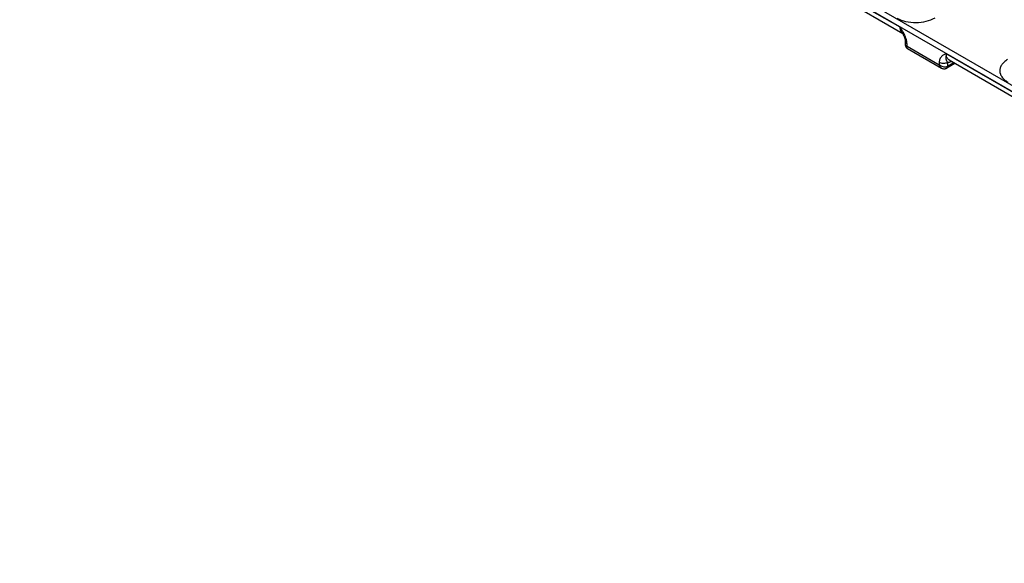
# Model space of a CAD drawing. Header units: inches. Extents: x 0 to 34, y 0 to 22.
# Tile 56 of 97: x 26.4 to 28.9, y 15 to 16.4. Entities that reach past the tile are written whole.
import ezdxf

# ---------------------------------------------------------------- set-up
doc = ezdxf.new("R2010")
doc.units = ezdxf.units.IN
doc.header["$LTSCALE"] = 1.87
doc.header["$MEASUREMENT"] = 0
doc.layers.get('0').update_dxf_attribs({"linetype": 'CONTINUOUS'})

msp = doc.modelspace()

# ---------------------------------------------------------------- linework, layer by layer
at = {"color": 7, "linetype": 'CONTINUOUS'}
for p, q in [((26.444, 17.6522), (31.0297, 15.0045)), ((26.4506, 17.6638), (31.0363, 15.0161)), ((28.4638, 16.4851), (28.675, 16.3632)), ((28.4707, 16.4693), (28.6827, 16.347)), ((28.6801, 16.3497), (28.6805, 16.349)), ((28.6889, 16.3174), (28.6888, 16.326)), ((28.6933, 16.3143), (28.6932, 16.3201)), ((28.6933, 16.3143), (28.7744, 16.2675)), ((28.6939, 16.3089), (28.78, 16.2592)), ((28.7745, 16.2732), (28.7744, 16.2675)), ((28.7927, 16.2953), (29.0038, 16.1734)), ((28.7957, 16.273), (28.7955, 16.2633)), ((28.8114, 16.2726), (28.7955, 16.2633)), ((28.7995, 16.2795), (29.0115, 16.1571)), ((28.8142, 16.271), (28.7935, 16.2589))]:
    msp.add_line(p, q, dxfattribs=at)
for points in [[(28.6805, 16.349), (28.6814, 16.3475), (28.6822, 16.346)], [(28.6822, 16.346), (28.6829, 16.3446), (28.6836, 16.3431), (28.6843, 16.3418), (28.6849, 16.3404), (28.6855, 16.3391), (28.686, 16.3378), (28.6864, 16.3366), (28.6869, 16.3354), (28.6873, 16.3343), (28.6876, 16.3332), (28.6879, 16.3321), (28.6881, 16.3311), (28.6883, 16.3301), (28.6885, 16.3292), (28.6886, 16.3283), (28.6887, 16.3275), (28.6888, 16.3267), (28.6888, 16.3261)], [(28.6889, 16.3174), (28.689, 16.3165), (28.6891, 16.3157), (28.6893, 16.3149), (28.6895, 16.3141), (28.6899, 16.3134), (28.6902, 16.3126), (28.6907, 16.3119), (28.6911, 16.3113), (28.6917, 16.3107)], [(28.6917, 16.3107), (28.6923, 16.3101), (28.6929, 16.3096), (28.6936, 16.3091), (28.6939, 16.3089)], [(28.78, 16.2592), (28.7808, 16.2587), (28.7819, 16.2583), (28.7829, 16.2579), (28.784, 16.2576), (28.7851, 16.2574), (28.7861, 16.2572), (28.7872, 16.2572), (28.7882, 16.2572), (28.7893, 16.2574), (28.7903, 16.2576), (28.7912, 16.2579), (28.7922, 16.2582), (28.7931, 16.2587), (28.7935, 16.2589)]]:
    msp.add_lwpolyline(points, dxfattribs=at)
msp.add_arc((28.6888, 16.3576), 0.0122, 235.5093, 239.9256, dxfattribs=at)
for points, knots in [([(28.6674, 16.3858), (28.6743, 16.3819), (28.6902, 16.3761), (28.7157, 16.3735), (28.7412, 16.3764), (28.7572, 16.3823), (28.7641, 16.3863)], [0, 0, 0, 0, 0.236178, 0.497848, 0.760685, 1, 1, 1, 1]), ([(28.6801, 16.3497), (28.6795, 16.3507), (28.6773, 16.355), (28.6758, 16.3596), (28.675, 16.3632)], [0, 0, 0, 0, 0.241787, 1, 1, 1, 1]), ([(28.675, 16.3632), (28.6751, 16.3602), (28.6759, 16.3546), (28.6791, 16.3497), (28.681, 16.3481)], [0, 0, 0, 0, 0.545029, 1, 1, 1, 1]), ([(28.6932, 16.3201), (28.6931, 16.325), (28.6907, 16.3351), (28.6863, 16.3442), (28.6837, 16.3489)], [0, 0, 0, 0, 0.477561, 1, 1, 1, 1]), ([(28.6888, 16.326), (28.6888, 16.3249), (28.6899, 16.3224), (28.692, 16.3208), (28.6932, 16.3201)], [0, 0, 0, 0, 0.447902, 1, 1, 1, 1]), ([(28.6933, 16.3143), (28.6927, 16.3144), (28.6916, 16.3147), (28.6899, 16.3155), (28.689, 16.3166), (28.6889, 16.3174)], [0, 0, 0, 0, 0.33332, 0.603887, 1, 1, 1, 1]), ([(28.6939, 16.3089), (28.6933, 16.3093), (28.6926, 16.3107), (28.6928, 16.3126), (28.6931, 16.3137), (28.6933, 16.3143)], [0, 0, 0, 0, 0.400165, 0.66967, 1, 1, 1, 1]), ([(28.7927, 16.2953), (28.7883, 16.2935), (28.7814, 16.2905), (28.7755, 16.2818), (28.7745, 16.2762), (28.7745, 16.2732)], [0, 0, 0, 0, 0.461393, 0.70815, 1, 1, 1, 1]), ([(28.7957, 16.273), (28.7925, 16.2712), (28.7851, 16.2698), (28.7776, 16.2714), (28.7745, 16.2732)], [0, 0, 0, 0, 0.498863, 1, 1, 1, 1]), ([(28.7927, 16.2953), (28.7915, 16.2912), (28.7905, 16.2831), (28.7941, 16.2761), (28.7957, 16.273)], [0, 0, 0, 0, 0.548069, 1, 1, 1, 1]), ([(28.7995, 16.2795), (28.7972, 16.2808), (28.7932, 16.2859), (28.7926, 16.292), (28.7927, 16.2953)], [0, 0, 0, 0, 0.447204, 1, 1, 1, 1]), ([(28.8063, 16.2756), (28.8054, 16.2752), (28.802, 16.2738), (28.7983, 16.273), (28.7957, 16.273)], [0, 0, 0, 0, 0.270506, 1, 1, 1, 1]), ([(28.9475, 16.2804), (28.9445, 16.2786), (28.9392, 16.2747), (28.9329, 16.2676), (28.9289, 16.2599), (28.9276, 16.2517), (28.9292, 16.2436), (28.9333, 16.236), (28.9398, 16.2291), (28.9453, 16.2254), (28.9483, 16.2236)], [0, 0, 0, 0, 0.143928, 0.273273, 0.390286, 0.500049, 0.609801, 0.726789, 0.856102, 1, 1, 1, 1]), ([(28.7744, 16.2675), (28.7746, 16.2666), (28.7756, 16.2634), (28.7778, 16.2604), (28.78, 16.2592)], [0, 0, 0, 0, 0.274957, 1, 1, 1, 1]), ([(28.7955, 16.2633), (28.7924, 16.2615), (28.7841, 16.2611), (28.7772, 16.2648), (28.7744, 16.2675)], [0, 0, 0, 0, 0.480832, 1, 1, 1, 1]), ([(28.7936, 16.2589), (28.7942, 16.2593), (28.7953, 16.2607), (28.7955, 16.2624), (28.7955, 16.2633)], [0, 0, 0, 0, 0.449072, 1, 1, 1, 1])]:
    msp.add_open_spline(points, degree=3, knots=knots, dxfattribs=at)
msp.add_open_spline([(28.6837, 16.3489), (28.681, 16.3538), (28.678, 16.3585), (28.675, 16.3632)], degree=3, dxfattribs=at)

doc.saveas('drawing.dxf')
